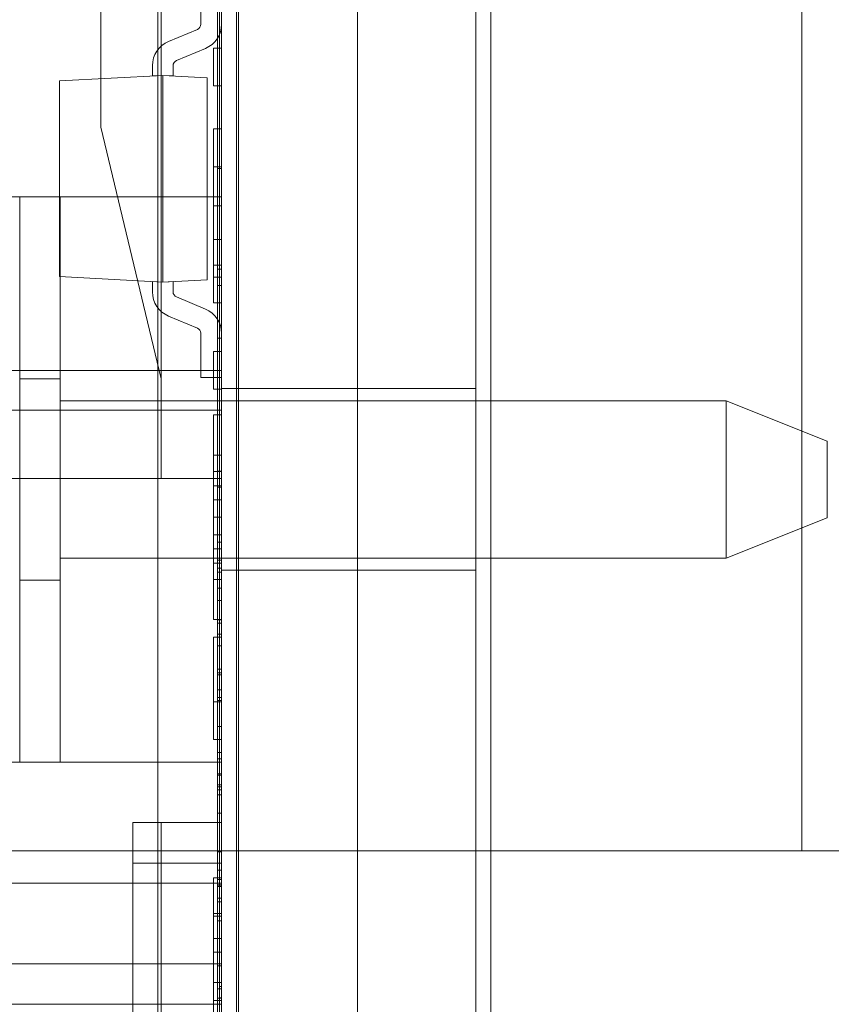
# Model space of a CAD drawing. Header units: inches. Extents: x 1 to 109, y 1 to 85.
# Tile 165 of 256: x 87.271 to 87.439, y 16.057 to 16.26. Entities that reach past the tile are written whole.
import ezdxf

# ---------------------------------------------------------------- set-up
doc = ezdxf.new("R2010")
doc.units = ezdxf.units.IN
doc.header["$MEASUREMENT"] = 0

msp = doc.modelspace()

# ---------------------------------------------------------------- linework, layer by layer
at = {"color": 7, "linetype": 'Continuous', "lineweight": 15, "ltscale": 5}
for p, q in [((87.31622581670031, 21.51910503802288), (87.31622581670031, 15.47743837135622)), ((87.36830915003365, 21.51910503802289), (87.36830915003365, 15.47743837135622)), ((87.31272122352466, 17.83160503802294), (87.31272122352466, 14.83160503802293)), ((87.36522122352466, 14.83160503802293), (87.36522122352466, 17.83160503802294)), ((87.31272122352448, 16.06493837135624), (87.31272122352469, 17.06493837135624)), ((87.31188789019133, 16.64583092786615), (87.31188789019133, 16.20833092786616)), ((87.31272122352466, 16.64583092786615), (87.31272122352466, 16.20833092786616)), ((87.31188789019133, 16.2050073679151), (87.31188789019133, 16.6425073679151)), ((87.31272122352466, 16.2050073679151), (87.31272122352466, 16.6425073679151)), ((87.312304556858, 16.60404846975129), (87.312304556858, 16.05796753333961)), ((87.31272122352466, 16.60404846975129), (87.31272122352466, 16.05796753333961)), ((87.312304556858, 16.60082827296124), (87.312304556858, 16.0603063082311)), ((87.31272122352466, 16.60082827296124), (87.31272122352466, 16.0603063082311)), ((87.31622581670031, 15.47743837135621), (87.31622581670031, 16.53743837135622)), ((87.31272122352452, 16.41055531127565), (87.3127212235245, 16.18745819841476)), ((87.312304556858, 15.45821513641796), (87.312304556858, 16.39571513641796)), ((87.31272122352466, 15.45821513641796), (87.31272122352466, 16.39571513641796)), ((87.312304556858, 15.45499493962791), (87.312304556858, 16.39249493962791)), ((87.31272122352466, 15.45499493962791), (87.31272122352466, 16.39249493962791)), ((87.28781472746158, 16.23767942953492), (87.28781472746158, 16.3892802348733)), ((87.30026797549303, 16.16512177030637), (87.30026797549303, 16.3892802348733)), ((87.31272122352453, 16.3892802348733), (87.31272122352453, 16.16512177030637)), ((87.34080915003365, 16.33143837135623), (87.34080915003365, 15.91477170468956)), ((87.29955915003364, 15.92660503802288), (87.29955915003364, 16.31993837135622)), ((87.31622581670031, 16.31993837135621), (87.31622581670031, 15.92660503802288)), ((87.31580915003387, 16.30827170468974), (87.31580915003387, 15.94160503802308)), ((87.28781472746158, 16.28799381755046), (87.28781472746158, 16.23767942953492)), ((87.30026797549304, 16.27975487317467), (87.30026797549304, 16.1856878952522)), ((87.31272122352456, 16.27327170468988), (87.31272122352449, 16.22327170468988)), ((87.43247581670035, 16.2699383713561), (87.43247581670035, 16.08827170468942)), ((87.308456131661, 16.25890442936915), (87.308456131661, 16.26723215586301)), ((87.31272122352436, 16.25890442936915), (87.31272122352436, 16.26723215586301)), ((87.30775075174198, 16.25784499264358), (87.30177493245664, 16.25534670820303)), ((87.30939586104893, 16.25390994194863), (87.3034200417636, 16.25141165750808)), ((87.311054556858, 16.25398083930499), (87.31272122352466, 16.25398083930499)), ((87.311054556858, 16.25398083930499), (87.311054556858, 16.24619059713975)), ((87.31272122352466, 16.25398083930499), (87.31272122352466, 16.24619059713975)), ((87.29844956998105, 16.25035222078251), (87.29844956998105, 16.24822086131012)), ((87.30271466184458, 16.25035222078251), (87.30271466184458, 16.24822086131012)), ((87.27925665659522, 16.24721500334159), (87.30058211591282, 16.24833262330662)), ((87.27925665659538, 16.24721500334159), (87.27925665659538, 16.20679932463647)), ((87.30058211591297, 16.24833262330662), (87.29844956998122, 16.24822086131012)), ((87.30271466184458, 16.24822086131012), (87.30058211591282, 16.24833262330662)), ((87.30976846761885, 16.247851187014), (87.30058211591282, 16.24833262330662)), ((87.30058211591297, 16.24833262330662), (87.30058211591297, 16.20568170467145)), ((87.30976846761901, 16.24785118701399), (87.30976846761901, 16.20616314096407)), ((87.311054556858, 16.24619059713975), (87.31272122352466, 16.24619059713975)), ((87.28781472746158, 16.23767942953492), (87.30026797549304, 16.1856878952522)), ((87.311054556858, 16.23728746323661), (87.311054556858, 16.22949722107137)), ((87.311054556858, 16.23728746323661), (87.31272122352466, 16.23728746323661)), ((87.31272122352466, 16.23728746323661), (87.31272122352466, 16.22949722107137)), ((87.311054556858, 16.22949722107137), (87.31272122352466, 16.22949722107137)), ((87.311054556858, 16.22949722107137), (87.311054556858, 16.21447318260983)), ((87.31188789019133, 16.1257717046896), (87.31188789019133, 16.22910503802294)), ((87.31188789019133, 16.22910503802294), (87.31272122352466, 16.22910503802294)), ((87.31272122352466, 16.22949722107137), (87.31272122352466, 16.21447318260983)), ((87.31272122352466, 16.1257717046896), (87.31272122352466, 16.22910503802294)), ((87.31272122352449, 16.22327170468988), (87.18772122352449, 16.22327170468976)), ((87.1877212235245, 16.22327170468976), (87.27105455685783, 16.22327170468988)), ((87.27105455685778, 16.1066050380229), (87.2710545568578, 16.22327170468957)), ((87.27938789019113, 16.22327170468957), (87.2710545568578, 16.22327170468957)), ((87.27938789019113, 16.22327170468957), (87.2793878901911, 16.1066050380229)), ((87.27938789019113, 16.22327170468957), (87.31272122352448, 16.22327170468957)), ((87.31272122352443, 16.1066050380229), (87.31272122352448, 16.22327170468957)), ((87.311054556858, 16.22141762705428), (87.31272122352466, 16.22141762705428)), ((87.311054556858, 16.22141762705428), (87.311054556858, 16.20138557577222)), ((87.311054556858, 16.20917581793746), (87.311054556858, 16.22141762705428)), ((87.31272122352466, 16.22141762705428), (87.31272122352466, 16.20138557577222)), ((87.31272122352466, 16.20917581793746), (87.31272122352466, 16.22141762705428)), ((87.311054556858, 16.21447318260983), (87.31272122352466, 16.21447318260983)), ((87.311054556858, 16.21447318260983), (87.311054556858, 16.20668294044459)), ((87.31272122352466, 16.21447318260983), (87.31272122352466, 16.20668294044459)), ((87.311054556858, 16.20917581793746), (87.31272122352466, 16.20917581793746)), ((87.311054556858, 16.20138557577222), (87.311054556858, 16.20917581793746)), ((87.31188789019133, 16.20833092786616), (87.31272122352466, 16.20833092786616)), ((87.31188789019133, 16.20833092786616), (87.31188789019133, 16.14583092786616)), ((87.31272122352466, 16.20138557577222), (87.31272122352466, 16.20917581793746)), ((87.31272122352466, 16.20833092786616), (87.31272122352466, 16.14583092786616)), ((87.27925665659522, 16.20679932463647), (87.30058211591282, 16.20568170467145)), ((87.30976846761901, 16.20616314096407), (87.30058211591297, 16.20568170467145)), ((87.311054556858, 16.20668294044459), (87.31272122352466, 16.20668294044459)), ((87.30058211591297, 16.20568170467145), (87.29844956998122, 16.20579346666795)), ((87.29844956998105, 16.20366210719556), (87.29844956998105, 16.20579346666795)), ((87.30058211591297, 16.20568170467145), (87.30271466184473, 16.20579346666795)), ((87.30271466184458, 16.20366210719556), (87.30271466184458, 16.20579346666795)), ((87.31188789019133, 16.2050073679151), (87.31272122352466, 16.2050073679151)), ((87.31188789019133, 16.1425073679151), (87.31188789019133, 16.2050073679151)), ((87.31272122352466, 16.1425073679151), (87.31272122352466, 16.2050073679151)), ((87.30939586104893, 16.20010438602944), (87.3034200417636, 16.20260267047)), ((87.311054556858, 16.20138557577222), (87.31272122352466, 16.20138557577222)), ((87.30775075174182, 16.19616933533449), (87.30177493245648, 16.19866761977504)), ((87.30845613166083, 16.19510989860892), (87.30845613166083, 16.18599666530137)), ((87.31188789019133, 16.19410503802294), (87.31272122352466, 16.19410503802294)), ((87.31188789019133, 16.19410503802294), (87.31188789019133, 16.16666426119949)), ((87.31188789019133, 16.16334070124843), (87.31188789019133, 16.19410503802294)), ((87.31272122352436, 16.19510989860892), (87.31272122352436, 16.18599666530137)), ((87.31272122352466, 16.19410503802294), (87.31272122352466, 16.16666426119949)), ((87.31272122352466, 16.16334070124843), (87.31272122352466, 16.19410503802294)), ((87.311054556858, 16.1913695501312), (87.31272122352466, 16.1913695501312)), ((87.311054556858, 16.1913695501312), (87.311054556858, 16.18357930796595)), ((87.31272122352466, 16.1913695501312), (87.31272122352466, 16.18357930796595)), ((87.3127212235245, 16.18745819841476), (87.01908605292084, 16.18745819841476)), ((87.27938789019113, 16.18569656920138), (87.2710545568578, 16.18569656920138)), ((87.2710545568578, 16.14418017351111), (87.2710545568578, 16.18569656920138)), ((87.27938789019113, 16.18118837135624), (87.27938789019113, 16.18567576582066)), ((87.30026797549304, 16.1856878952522), (87.30026797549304, 16.16512177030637)), ((87.30845613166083, 16.18599666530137), (87.31272122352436, 16.18599666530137)), ((87.31272122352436, 16.18745819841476), (87.31272122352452, 16.17925609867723)), ((87.3127212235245, 16.17925609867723), (87.3127212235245, 16.18745819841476)), ((87.311054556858, 16.18357930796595), (87.31272122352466, 16.18357930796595)), ((87.36522122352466, 16.18368837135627), (87.31272122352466, 16.18368837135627)), ((87.31272122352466, 16.18368837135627), (87.31272122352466, 16.14627327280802)), ((87.36522122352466, 16.18368837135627), (87.36522122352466, 16.14627327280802)), ((87.27938789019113, 16.18118837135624), (87.27938789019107, 16.14868837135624)), ((87.27938789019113, 16.18118837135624), (87.27938789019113, 16.14868837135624)), ((87.27938789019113, 16.14868837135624), (87.27938789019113, 16.18118837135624)), ((87.27938789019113, 16.18118837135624), (87.41688789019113, 16.18118837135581)), ((87.41688789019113, 16.18118837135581), (87.43772122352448, 16.17285503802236)), ((87.41688789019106, 16.14868837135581), (87.41688789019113, 16.18118837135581)), ((87.31272122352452, 16.17925609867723), (87.01908605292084, 16.17925609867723)), ((87.311054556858, 16.17829307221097), (87.311054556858, 16.16997246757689)), ((87.311054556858, 16.16076502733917), (87.311054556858, 16.17829307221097)), ((87.311054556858, 16.17829307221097), (87.31272122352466, 16.17829307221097)), ((87.31272122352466, 16.16076502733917), (87.31272122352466, 16.17829307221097)), ((87.31272122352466, 16.17829307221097), (87.31272122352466, 16.16997246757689)), ((87.43772122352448, 16.17285503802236), (87.43772122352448, 16.15702170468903)), ((87.311054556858, 16.16997246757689), (87.311054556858, 16.16659901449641)), ((87.311054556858, 16.16997246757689), (87.31272122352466, 16.16997246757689)), ((87.31272122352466, 16.16997246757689), (87.31272122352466, 16.16659901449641)), ((87.311054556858, 16.16659901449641), (87.311054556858, 16.14768854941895)), ((87.311054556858, 16.16659901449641), (87.31272122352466, 16.16659901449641)), ((87.31188789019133, 16.16666426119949), (87.31272122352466, 16.16666426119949)), ((87.31188789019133, 16.16666426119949), (87.31188789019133, 16.0857717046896)), ((87.31272122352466, 16.16666426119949), (87.31272122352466, 16.0857717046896)), ((87.31272122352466, 16.16659901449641), (87.31272122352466, 16.14768854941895)), ((87.31272122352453, 16.16512177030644), (87.00969218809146, 16.16512177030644)), ((87.30026797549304, 16.16512177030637), (87.20479307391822, 16.16512177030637)), ((87.30026797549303, 16.16512177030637), (87.31272122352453, 16.16512177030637)), ((87.311054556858, 16.15064466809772), (87.311054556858, 16.16365159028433)), ((87.311054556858, 16.16365159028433), (87.311054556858, 16.15714812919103)), ((87.311054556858, 16.16365159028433), (87.31272122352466, 16.16365159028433)), ((87.31188789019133, 16.0777479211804), (87.31188789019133, 16.16334070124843)), ((87.31188789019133, 16.16334070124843), (87.31272122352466, 16.16334070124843)), ((87.31272122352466, 16.15064466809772), (87.31272122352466, 16.16365159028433)), ((87.31272122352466, 16.16365159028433), (87.31272122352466, 16.15714812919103)), ((87.31272122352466, 16.0777479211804), (87.31272122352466, 16.16334070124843)), ((87.311054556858, 16.15353992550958), (87.311054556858, 16.16076502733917)), ((87.311054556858, 16.16076502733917), (87.31272122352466, 16.16076502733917)), ((87.31272122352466, 16.15353992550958), (87.31272122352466, 16.16076502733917)), ((87.311054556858, 16.15714812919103), (87.311054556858, 16.15064466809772)), ((87.311054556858, 16.15714812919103), (87.31272122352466, 16.15714812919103)), ((87.31272122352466, 16.15714812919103), (87.31272122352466, 16.15064466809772)), ((87.43772122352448, 16.15702170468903), (87.41688789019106, 16.14868837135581)), ((87.311054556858, 16.13600318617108), (87.311054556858, 16.15353992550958)), ((87.311054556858, 16.15353992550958), (87.31272122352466, 16.15353992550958)), ((87.31272122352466, 16.13600318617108), (87.31272122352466, 16.15353992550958)), ((87.31188789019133, 16.15199205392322), (87.31272122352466, 16.15199205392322)), ((87.31188789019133, 16.15199205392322), (87.31188789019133, 16.13529867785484)), ((87.31188789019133, 16.14663974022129), (87.31188789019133, 16.15199205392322)), ((87.31272122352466, 16.15199205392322), (87.31272122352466, 16.13529867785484)), ((87.31272122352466, 16.14663974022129), (87.31272122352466, 16.15199205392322)), ((87.311054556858, 16.15064466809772), (87.31272122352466, 16.15064466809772)), ((87.27938789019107, 16.14868837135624), (87.27938789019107, 16.14420097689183)), ((87.41688789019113, 16.14868837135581), (87.27938789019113, 16.14868837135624)), ((87.311054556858, 16.14768854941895), (87.311054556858, 16.14431509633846)), ((87.311054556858, 16.14768854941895), (87.31272122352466, 16.14768854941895)), ((87.31188789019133, 16.12499759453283), (87.31188789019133, 16.1482717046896)), ((87.31188789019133, 16.1482717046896), (87.31272122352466, 16.1482717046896)), ((87.31188789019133, 16.1482717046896), (87.31188789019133, 16.05208092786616)), ((87.31272122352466, 16.1482717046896), (87.31272122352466, 16.05208092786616)), ((87.31272122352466, 16.12499759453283), (87.31272122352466, 16.1482717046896)), ((87.31272122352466, 16.14768854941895), (87.31272122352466, 16.14431509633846)), ((87.31188789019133, 16.14663974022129), (87.31272122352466, 16.14663974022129)), ((87.31188789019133, 16.13297203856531), (87.31188789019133, 16.14663974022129)), ((87.31188789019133, 16.14583092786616), (87.31272122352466, 16.14583092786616)), ((87.31188789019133, 16.14583092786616), (87.31188789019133, 16.09410503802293)), ((87.31272122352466, 16.13297203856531), (87.31272122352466, 16.14663974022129)), ((87.31272122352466, 16.14618837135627), (87.36522122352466, 16.14618837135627)), ((87.31272122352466, 16.14583092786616), (87.31272122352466, 16.09410503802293)), ((87.2710545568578, 16.14418017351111), (87.27938789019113, 16.14418017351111)), ((87.311054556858, 16.14431509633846), (87.311054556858, 16.13600318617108)), ((87.311054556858, 16.14431509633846), (87.31272122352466, 16.14431509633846)), ((87.31272122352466, 16.14431509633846), (87.31272122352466, 16.13600318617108)), ((87.31188789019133, 16.1425073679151), (87.31272122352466, 16.1425073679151)), ((87.31188789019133, 16.09410503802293), (87.31188789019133, 16.1425073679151)), ((87.31272122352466, 16.09410503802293), (87.31272122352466, 16.1425073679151)), ((87.31188789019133, 16.13993837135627), (87.31272122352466, 16.13993837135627)), ((87.31188789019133, 16.04862914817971), (87.31188789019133, 16.13993837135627)), ((87.31188789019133, 16.13993837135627), (87.31188789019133, 16.09410503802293)), ((87.31188789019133, 16.13993837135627), (87.31188789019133, 16.12154581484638)), ((87.31272122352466, 16.13993837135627), (87.31272122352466, 16.12154581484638)), ((87.31272122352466, 16.09410503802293), (87.31272122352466, 16.13993837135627)), ((87.31272122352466, 16.04862914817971), (87.31272122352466, 16.13993837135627)), ((87.311054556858, 16.13600318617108), (87.31272122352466, 16.13600318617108)), ((87.31188789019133, 16.13596641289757), (87.31188789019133, 16.12461491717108)), ((87.31188789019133, 16.13596641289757), (87.31272122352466, 16.13596641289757)), ((87.31188789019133, 16.10858927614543), (87.31188789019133, 16.13596641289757)), ((87.31188789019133, 16.13529867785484), (87.31188789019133, 16.1306245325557)), ((87.31188789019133, 16.13529867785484), (87.31272122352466, 16.13529867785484)), ((87.31272122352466, 16.13596641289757), (87.31272122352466, 16.12461491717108)), ((87.31272122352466, 16.10858927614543), (87.31272122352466, 16.13596641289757)), ((87.31272122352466, 16.13529867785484), (87.31272122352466, 16.1306245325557)), ((87.31188789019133, 16.13297203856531), (87.31272122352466, 16.13297203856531)), ((87.31188789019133, 16.11928347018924), (87.31188789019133, 16.13297203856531)), ((87.31272122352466, 16.11928347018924), (87.31272122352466, 16.13297203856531)), ((87.311054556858, 16.13238628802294), (87.31272122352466, 16.13238628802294)), ((87.311054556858, 16.13238628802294), (87.311054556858, 16.11903158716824)), ((87.311054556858, 16.11124134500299), (87.311054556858, 16.13238628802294)), ((87.31188789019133, 16.1306245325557), (87.31272122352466, 16.1306245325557)), ((87.31188789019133, 16.1306245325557), (87.31188789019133, 16.11393115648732)), ((87.31272122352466, 16.13238628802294), (87.31272122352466, 16.11903158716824)), ((87.31272122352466, 16.11124134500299), (87.31272122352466, 16.13238628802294)), ((87.31272122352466, 16.1306245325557), (87.31272122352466, 16.11393115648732)), ((87.31272122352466, 16.1257717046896), (87.31188789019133, 16.1257717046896)), ((87.31188789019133, 16.10416426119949), (87.31188789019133, 16.1257717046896)), ((87.31188789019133, 16.1257717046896), (87.31188789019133, 16.10084070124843)), ((87.31188789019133, 16.12499759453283), (87.31272122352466, 16.12499759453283)), ((87.31188789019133, 16.09410503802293), (87.31188789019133, 16.12499759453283)), ((87.31188789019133, 16.12461491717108), (87.31188789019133, 16.11994077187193)), ((87.31188789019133, 16.12461491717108), (87.31272122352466, 16.12461491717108)), ((87.31272122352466, 16.10416426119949), (87.31272122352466, 16.1257717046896)), ((87.31272122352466, 16.1257717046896), (87.31272122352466, 16.10084070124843)), ((87.31272122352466, 16.09410503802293), (87.31272122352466, 16.12499759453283)), ((87.31272122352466, 16.12461491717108), (87.31272122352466, 16.11994077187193)), ((87.31188789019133, 16.12154581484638), (87.31272122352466, 16.12154581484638)), ((87.31188789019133, 16.12154581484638), (87.31188789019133, 16.09410503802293)), ((87.31272122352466, 16.12154581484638), (87.31272122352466, 16.09410503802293)), ((87.311054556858, 16.11903158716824), (87.31272122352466, 16.11903158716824)), ((87.311054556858, 16.11903158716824), (87.311054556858, 16.11124134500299)), ((87.31188789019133, 16.11994077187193), (87.31272122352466, 16.11994077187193)), ((87.31188789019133, 16.11994077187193), (87.31188789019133, 16.10858927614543)), ((87.31188789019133, 16.11928347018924), (87.31272122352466, 16.11928347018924)), ((87.31188789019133, 16.11393115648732), (87.31188789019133, 16.11928347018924)), ((87.31272122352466, 16.11994077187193), (87.31272122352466, 16.10858927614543)), ((87.31272122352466, 16.11393115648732), (87.31272122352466, 16.11928347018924)), ((87.31272122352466, 16.11903158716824), (87.31272122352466, 16.11124134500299)), ((87.31188789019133, 16.11393115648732), (87.31272122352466, 16.11393115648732)), ((87.311054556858, 16.11124134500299), (87.31272122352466, 16.11124134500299)), ((87.31188789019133, 16.10858927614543), (87.31272122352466, 16.10858927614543)), ((87.3127212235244, 16.10660503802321), (87.18772122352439, 16.10660503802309)), ((87.27105455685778, 16.1066050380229), (87.2793878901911, 16.1066050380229)), ((87.2793878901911, 16.1066050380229), (87.31272122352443, 16.1066050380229)), ((87.31188789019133, 16.10725380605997), (87.31188789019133, 16.10147372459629)), ((87.31188789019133, 16.08811902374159), (87.31188789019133, 16.10725380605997)), ((87.31188789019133, 16.10725380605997), (87.31272122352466, 16.10725380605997)), ((87.31188789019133, 16.10658607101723), (87.31272122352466, 16.10658607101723)), ((87.31272122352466, 16.08811902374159), (87.31272122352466, 16.10725380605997)), ((87.31272122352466, 16.10725380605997), (87.31272122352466, 16.10147372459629)), ((87.3127212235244, 16.10660503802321), (87.3127212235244, 16.08160503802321)), ((87.31188789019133, 16.10416426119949), (87.31272122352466, 16.10416426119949)), ((87.31188789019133, 16.0857717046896), (87.31188789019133, 16.10416426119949)), ((87.31188789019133, 16.10391513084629), (87.31272122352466, 16.10391513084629)), ((87.31188789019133, 16.09982525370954), (87.31188789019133, 16.10391513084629)), ((87.31272122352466, 16.0857717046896), (87.31272122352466, 16.10416426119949)), ((87.31272122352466, 16.09982525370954), (87.31272122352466, 16.10391513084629)), ((87.31188789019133, 16.10191192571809), (87.31272122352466, 16.10191192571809)), ((87.31188789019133, 16.10147372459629), (87.31188789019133, 16.08233894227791)), ((87.31188789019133, 16.10147372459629), (87.31272122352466, 16.10147372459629)), ((87.31188789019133, 16.10084070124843), (87.31272122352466, 16.10084070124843)), ((87.31188789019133, 16.10084070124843), (87.31188789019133, 16.0777479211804)), ((87.31272122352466, 16.10147372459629), (87.31272122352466, 16.08233894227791)), ((87.31272122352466, 16.10084070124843), (87.31272122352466, 16.0777479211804)), ((87.31188789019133, 16.09982525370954), (87.31272122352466, 16.09982525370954)), ((87.31188789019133, 16.09609011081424), (87.31272122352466, 16.09609011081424)), ((87.29438789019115, 16.09410503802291), (87.31272122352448, 16.09410503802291)), ((87.29438789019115, 16.09410503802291), (87.29438789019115, 16.08577170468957)), ((87.30022122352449, 16.09410503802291), (87.31272122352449, 16.09410503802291)), ((87.30022122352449, 16.09410503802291), (87.30022122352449, 16.08577170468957)), ((87.31188789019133, 16.09410503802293), (87.31272122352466, 16.09410503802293)), ((87.31272122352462, 16.09410503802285), (87.31272122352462, 16.08577170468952)), ((86.99080915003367, 16.08827170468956), (87.46997581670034, 16.08827170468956)), ((87.1222375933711, 16.08827170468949), (87.43247581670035, 16.08827170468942)), ((87.31188789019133, 16.08830682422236), (87.31188789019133, 16.07854119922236)), ((87.31188789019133, 16.08830682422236), (87.31272122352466, 16.08830682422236)), ((87.31188789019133, 16.08811902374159), (87.31272122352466, 16.08811902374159)), ((87.31188789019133, 16.07854119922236), (87.31188789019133, 16.08807729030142)), ((87.31188789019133, 16.08807729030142), (87.31272122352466, 16.08807729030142)), ((87.31272122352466, 16.08830682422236), (87.31272122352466, 16.07854119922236)), ((87.31272122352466, 16.07854119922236), (87.31272122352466, 16.08807729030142)), ((87.29438789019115, 16.08577170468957), (87.31272122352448, 16.08577170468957)), ((87.29438789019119, 16.08577170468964), (87.29438789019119, 16.03577170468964)), ((87.30022122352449, 16.08577170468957), (87.31272122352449, 16.08577170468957)), ((87.30022122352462, 16.08577170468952), (87.30022122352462, 16.03577170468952)), ((87.31188789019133, 16.0857717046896), (87.31272122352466, 16.0857717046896)), ((87.31188789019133, 16.07386705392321), (87.31188789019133, 16.08428998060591)), ((87.31188789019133, 16.08428998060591), (87.31272122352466, 16.08428998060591)), ((87.31272122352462, 16.08577170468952), (87.31272122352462, 16.03577170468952)), ((87.31272122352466, 16.07386705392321), (87.31272122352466, 16.08428998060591)), ((87.311054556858, 16.08268331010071), (87.31272122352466, 16.08268331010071)), ((87.311054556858, 16.08268331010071), (87.311054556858, 16.07479742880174)), ((87.311054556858, 16.07534518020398), (87.311054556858, 16.08268331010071)), ((87.31188789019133, 16.08233894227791), (87.31188789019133, 16.07854119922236)), ((87.31188789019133, 16.08233894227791), (87.31272122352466, 16.08233894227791)), ((87.31272122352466, 16.08268331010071), (87.31272122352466, 16.07479742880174)), ((87.31272122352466, 16.07534518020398), (87.31272122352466, 16.08268331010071)), ((87.31272122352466, 16.08233894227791), (87.31272122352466, 16.07854119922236)), ((87.31272122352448, 16.0816050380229), (87.07817267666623, 16.0816050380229)), ((87.18772122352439, 16.08160503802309), (87.3127212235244, 16.08160503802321)), ((87.31188789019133, 16.08125387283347), (87.31272122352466, 16.08125387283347)), ((87.31188789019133, 16.08122257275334), (87.31272122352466, 16.08122257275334)), ((87.31188789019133, 16.08119127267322), (87.31272122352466, 16.08119127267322)), ((87.31188789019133, 16.08089913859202), (87.31272122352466, 16.08089913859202)), ((87.31272122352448, 16.0816050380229), (87.31272122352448, 16.06493837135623)), ((87.31272122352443, 16.08160503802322), (87.31272122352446, 16.05660503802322)), ((87.31188789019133, 16.07854119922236), (87.31188789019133, 16.07386705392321)), ((87.31188789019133, 16.07854119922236), (87.31272122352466, 16.07854119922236)), ((87.31272122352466, 16.07854119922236), (87.31272122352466, 16.07386705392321)), ((87.31188789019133, 16.0777479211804), (87.31272122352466, 16.0777479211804)), ((87.311054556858, 16.07534518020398), (87.31272122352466, 16.07534518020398)), ((87.311054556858, 16.06733757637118), (87.311054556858, 16.07534518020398)), ((87.311054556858, 16.07479742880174), (87.31272122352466, 16.07479742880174)), ((87.311054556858, 16.07479742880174), (87.311054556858, 16.07016327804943)), ((87.31188789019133, 16.07386705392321), (87.31272122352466, 16.07386705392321)), ((87.31272122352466, 16.06733757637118), (87.31272122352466, 16.07534518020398)), ((87.31272122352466, 16.07479742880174), (87.31272122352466, 16.07016327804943)), ((87.311054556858, 16.07016327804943), (87.311054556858, 16.06113842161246)), ((87.311054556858, 16.07016327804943), (87.31272122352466, 16.07016327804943)), ((87.31272122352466, 16.07016327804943), (87.31272122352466, 16.06113842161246)), ((87.311054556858, 16.06733757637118), (87.31272122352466, 16.06733757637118)), ((87.311054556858, 16.05736502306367), (87.311054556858, 16.06733757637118)), ((87.31272122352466, 16.05736502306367), (87.31272122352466, 16.06733757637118)), ((87.07817267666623, 16.06493837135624), (87.31272122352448, 16.06493837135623)), ((87.09630743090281, 16.06493837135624), (87.31272122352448, 16.06493837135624)), ((87.31188789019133, 16.06451876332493), (87.31272122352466, 16.06451876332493)), ((87.31188789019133, 16.06451876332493), (87.31188789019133, 16.03513842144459)), ((87.31188789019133, 16.03981256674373), (87.31188789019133, 16.06451876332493)), ((87.31272122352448, 15.56493837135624), (87.31272122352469, 16.06493837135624)), ((87.31272122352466, 16.06451876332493), (87.31272122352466, 16.03513842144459)), ((87.31272122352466, 16.03981256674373), (87.31272122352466, 16.06451876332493)), ((87.311054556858, 16.06113842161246), (87.311054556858, 16.05353945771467)), ((87.311054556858, 16.06113842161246), (87.31272122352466, 16.06113842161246)), ((87.31188789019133, 16.05977158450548), (87.31272122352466, 16.05977158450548)), ((87.312304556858, 16.0603063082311), (87.31272122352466, 16.0603063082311)), ((87.31272122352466, 16.06113842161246), (87.31272122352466, 16.05353945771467)), ((87.31188789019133, 16.05784141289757), (87.31272122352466, 16.05784141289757)), ((87.312304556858, 16.05796753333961), (87.31272122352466, 16.05796753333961)), ((87.18772122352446, 16.0566050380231), (87.27105455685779, 16.05660503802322)), ((87.31272122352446, 16.05660503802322), (87.18772122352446, 16.0566050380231)), ((87.311054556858, 16.05736502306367), (87.31272122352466, 16.05736502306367)), ((87.311054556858, 16.04746202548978), (87.311054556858, 16.05736502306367)), ((87.31272122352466, 16.04746202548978), (87.31272122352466, 16.05736502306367))]:
    msp.add_line(p, q, dxfattribs=at)
at = {"color": 7, "linetype": 'Continuous', "lineweight": 15, "ltscale": 25}
for centre, radius, start, end in [((87.15355915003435, 16.66477170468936), 0.9895833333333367, 183.1377582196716, 356.86224178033), ((87.15355915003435, 16.66477170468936), 0.9895833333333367, 183.1377582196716, 356.86224178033), ((87.15355915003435, 16.66477170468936), 0.9837500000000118, 183.1563829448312, 356.8436170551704), ((87.15355915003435, 16.66477170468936), 0.9837500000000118, 183.1563829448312, 356.8436170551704), ((87.30730783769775, 16.25890442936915), 0.001148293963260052, 292.688126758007, 0), ((87.30730783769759, 16.25890442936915), 0.001148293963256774, 292.6881267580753, 0), ((87.30730783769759, 16.25890442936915), 0.005413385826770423, 292.6881267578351, 0), ((87.30730783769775, 16.25890442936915), 0.005413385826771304, 292.6881267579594, 0), ((87.30386295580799, 16.25035222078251), 0.005413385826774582, 112.6881267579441, 180), ((87.30386295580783, 16.25035222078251), 0.005413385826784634, 112.6881267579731, 180), ((87.30386295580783, 16.25035222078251), 0.001148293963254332, 112.6881267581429, 180), ((87.30386295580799, 16.25035222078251), 0.001148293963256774, 112.6881267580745, 180), ((87.30386295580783, 16.20366210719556), 0.005413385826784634, 180, 247.3118732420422), ((87.30386295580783, 16.20366210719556), 0.005413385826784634, 180, 247.3118732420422), ((87.30386295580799, 16.20366210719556), 0.005413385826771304, 180, 247.3118732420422), ((87.30386295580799, 16.20366210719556), 0.005413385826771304, 180, 247.3118732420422), ((87.30386295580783, 16.20366210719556), 0.001148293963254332, 180, 247.3118732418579), ((87.30386295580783, 16.20366210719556), 0.001148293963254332, 180, 247.3118732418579), ((87.30386295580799, 16.20366210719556), 0.001148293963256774, 180, 247.3118732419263), ((87.30386295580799, 16.20366210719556), 0.001148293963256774, 180, 247.3118732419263), ((87.30730783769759, 16.19510989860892), 0.005413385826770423, 0, 67.31187324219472), ((87.30730783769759, 16.19510989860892), 0.005413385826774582, 0, 67.31187324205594), ((87.30730783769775, 16.19510989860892), 0.005413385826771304, 0, 67.31187324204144), ((87.30730783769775, 16.19510989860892), 0.005413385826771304, 0, 67.31187324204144), ((87.30730783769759, 16.19510989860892), 0.001148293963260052, 0, 67.31187324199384), ((87.30730783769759, 16.19510989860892), 0.001148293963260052, 0, 67.31187324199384), ((87.30730783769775, 16.19510989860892), 0.001148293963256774, 0, 67.31187324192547), ((87.30730783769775, 16.19510989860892), 0.001148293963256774, 0, 67.31187324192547)]:
    msp.add_arc(centre, radius, start, end, dxfattribs=at)
at = {"color": 7, "linetype": 'Continuous', "lineweight": 15, "ltscale": 5}
for points, knots in [([(87.31188789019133, 16.10658607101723), (87.31188789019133, 16.10657911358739), (87.31188789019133, 16.10656520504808), (87.31188789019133, 16.10653274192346), (87.31188789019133, 16.10647730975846), (87.31188789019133, 16.10638649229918), (87.31188789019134, 16.10626078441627), (87.31188789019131, 16.10610239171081), (87.31188789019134, 16.10591835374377), (87.31188789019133, 16.10571188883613), (87.31188789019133, 16.10548582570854), (87.31188789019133, 16.10523423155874), (87.31188789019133, 16.1049571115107), (87.31188789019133, 16.10465449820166), (87.31188789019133, 16.10432636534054), (87.31188789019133, 16.10397329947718), (87.31188789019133, 16.10359620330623), (87.31188789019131, 16.10319594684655), (87.31188789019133, 16.1027733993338), (87.31188789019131, 16.10232945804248), (87.31188789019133, 16.10183717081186), (87.31188789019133, 16.10129372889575), (87.31188789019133, 16.10069881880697), (87.31188789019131, 16.10008521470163), (87.31188789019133, 16.09948639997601), (87.31188789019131, 16.09890584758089), (87.31188789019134, 16.09834634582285), (87.31188789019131, 16.09777750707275), (87.31188789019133, 16.09720304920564), (87.31188789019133, 16.0966222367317), (87.31188789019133, 16.09592179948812), (87.31188789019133, 16.09510169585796), (87.31188789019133, 16.09416347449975), (87.31188789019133, 16.09319644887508), (87.31188789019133, 16.09220290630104), (87.31188789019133, 16.09118400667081), (87.31188789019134, 16.09016328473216), (87.31188789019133, 16.0891412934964), (87.31188789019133, 16.08845978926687), (87.31188789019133, 16.08811902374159)], [0, 0, 0, 0, 0.02510700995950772, 0.05019121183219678, 0.0752528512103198, 0.1003280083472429, 0.1254287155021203, 0.1505401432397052, 0.1756428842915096, 0.1986450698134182, 0.2216449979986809, 0.2446492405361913, 0.2676559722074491, 0.2906616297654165, 0.3136664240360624, 0.3366721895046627, 0.3596800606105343, 0.3826911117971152, 0.4057026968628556, 0.4287093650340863, 0.4517080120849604, 0.4788119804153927, 0.505929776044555, 0.5330561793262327, 0.5601742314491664, 0.5831707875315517, 0.6061571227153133, 0.6291472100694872, 0.6521417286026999, 0.6751280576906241, 0.6981121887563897, 0.7342429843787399, 0.7703637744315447, 0.8064855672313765, 0.8451901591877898, 0.883892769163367, 0.9225964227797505, 0.9612966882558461, 0.9999999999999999, 0.9999999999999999, 0.9999999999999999, 0.9999999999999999]), ([(87.31188789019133, 16.09609011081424), (87.31188789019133, 16.09629849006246), (87.31188789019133, 16.09671509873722), (87.31188789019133, 16.09733485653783), (87.31188789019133, 16.09794316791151), (87.31188789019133, 16.09854174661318), (87.31188789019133, 16.09912721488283), (87.31188789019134, 16.09969643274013), (87.31188789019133, 16.10024747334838), (87.31188789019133, 16.10078136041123), (87.31188789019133, 16.10130130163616), (87.31188789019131, 16.10180716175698), (87.31188789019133, 16.1022985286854), (87.31188789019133, 16.10277033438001), (87.31188789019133, 16.10321489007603), (87.31188789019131, 16.10363495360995), (87.31188789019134, 16.10404045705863), (87.31188789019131, 16.10442079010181), (87.31188789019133, 16.10476543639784), (87.31188789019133, 16.10508139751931), (87.31188789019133, 16.10536989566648), (87.31188789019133, 16.1056240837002), (87.31188789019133, 16.10584582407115), (87.31188789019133, 16.10604079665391), (87.31188789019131, 16.10620180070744), (87.31188789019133, 16.10632948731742), (87.31188789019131, 16.10642859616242), (87.31188789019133, 16.10650391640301), (87.31188789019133, 16.1065531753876), (87.31188789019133, 16.10657598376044), (87.31188789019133, 16.1065827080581), (87.31188789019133, 16.10658607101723)], [0, 0, 0, 0, 0.03513042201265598, 0.0702355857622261, 0.1053555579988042, 0.1404894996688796, 0.1756099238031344, 0.2101033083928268, 0.2446010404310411, 0.2790973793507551, 0.3135935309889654, 0.3487899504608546, 0.3839958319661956, 0.4191977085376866, 0.4543842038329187, 0.4895908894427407, 0.5248030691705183, 0.559989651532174, 0.5951882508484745, 0.6304029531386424, 0.6656028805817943, 0.7007953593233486, 0.736001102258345, 0.7712059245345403, 0.8064012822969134, 0.8386660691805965, 0.8709392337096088, 0.9032128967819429, 0.9354730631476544, 0.9677287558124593, 1, 1, 1, 1]), ([(87.31272122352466, 16.09609011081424), (87.31272122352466, 16.09629849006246), (87.31272122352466, 16.09671509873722), (87.31272122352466, 16.09733485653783), (87.31272122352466, 16.09794316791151), (87.31272122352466, 16.09854174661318), (87.31272122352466, 16.09912721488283), (87.31272122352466, 16.09969643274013), (87.31272122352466, 16.10024747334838), (87.31272122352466, 16.10078136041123), (87.31272122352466, 16.10130130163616), (87.31272122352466, 16.10180716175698), (87.31272122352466, 16.1022985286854), (87.31272122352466, 16.10277033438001), (87.31272122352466, 16.10321489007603), (87.31272122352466, 16.10363495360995), (87.31272122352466, 16.10404045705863), (87.31272122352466, 16.10442079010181), (87.31272122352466, 16.10476543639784), (87.31272122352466, 16.10508139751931), (87.31272122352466, 16.10536989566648), (87.31272122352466, 16.1056240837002), (87.31272122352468, 16.10584582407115), (87.31272122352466, 16.10604079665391), (87.31272122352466, 16.10620180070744), (87.31272122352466, 16.10632948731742), (87.31272122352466, 16.10642859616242), (87.31272122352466, 16.10650391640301), (87.31272122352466, 16.1065531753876), (87.31272122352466, 16.10657598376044), (87.31272122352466, 16.1065827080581), (87.31272122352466, 16.10658607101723)], [0, 0, 0, 0, 0.03513042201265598, 0.0702355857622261, 0.1053555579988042, 0.1404894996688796, 0.1756099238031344, 0.2101033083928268, 0.2446010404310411, 0.2790973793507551, 0.3135935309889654, 0.3487899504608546, 0.3839958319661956, 0.4191977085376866, 0.4543842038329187, 0.4895908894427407, 0.5248030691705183, 0.559989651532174, 0.5951882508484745, 0.6304029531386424, 0.6656028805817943, 0.7007953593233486, 0.736001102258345, 0.7712059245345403, 0.8064012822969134, 0.8386660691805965, 0.8709392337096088, 0.9032128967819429, 0.9354730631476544, 0.9677287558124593, 1, 1, 1, 1]), ([(87.31272122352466, 16.10658607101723), (87.31272122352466, 16.10657911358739), (87.31272122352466, 16.10656520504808), (87.31272122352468, 16.10653274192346), (87.31272122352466, 16.10647730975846), (87.31272122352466, 16.10638649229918), (87.31272122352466, 16.10626078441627), (87.31272122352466, 16.10610239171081), (87.31272122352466, 16.10591835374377), (87.31272122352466, 16.10571188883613), (87.31272122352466, 16.10548582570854), (87.31272122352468, 16.10523423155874), (87.31272122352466, 16.1049571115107), (87.31272122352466, 16.10465449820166), (87.31272122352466, 16.10432636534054), (87.31272122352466, 16.10397329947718), (87.31272122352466, 16.10359620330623), (87.31272122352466, 16.10319594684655), (87.31272122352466, 16.1027733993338), (87.31272122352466, 16.10232945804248), (87.31272122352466, 16.10183717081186), (87.31272122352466, 16.10129372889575), (87.31272122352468, 16.10069881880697), (87.31272122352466, 16.10008521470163), (87.31272122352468, 16.09948639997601), (87.31272122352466, 16.09890584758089), (87.31272122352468, 16.09834634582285), (87.31272122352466, 16.09777750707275), (87.31272122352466, 16.09720304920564), (87.31272122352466, 16.0966222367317), (87.31272122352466, 16.09592179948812), (87.31272122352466, 16.09510169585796), (87.31272122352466, 16.09416347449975), (87.31272122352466, 16.09319644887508), (87.31272122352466, 16.09220290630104), (87.31272122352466, 16.09118400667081), (87.31272122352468, 16.09016328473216), (87.31272122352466, 16.0891412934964), (87.31272122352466, 16.08845978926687), (87.31272122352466, 16.08811902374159)], [0, 0, 0, 0, 0.02510700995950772, 0.05019121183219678, 0.0752528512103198, 0.1003280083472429, 0.1254287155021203, 0.1505401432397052, 0.1756428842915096, 0.1986450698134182, 0.2216449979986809, 0.2446492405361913, 0.2676559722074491, 0.2906616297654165, 0.3136664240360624, 0.3366721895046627, 0.3596800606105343, 0.3826911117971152, 0.4057026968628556, 0.4287093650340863, 0.4517080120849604, 0.4788119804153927, 0.505929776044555, 0.5330561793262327, 0.5601742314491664, 0.5831707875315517, 0.6061571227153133, 0.6291472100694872, 0.6521417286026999, 0.6751280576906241, 0.6981121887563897, 0.7342429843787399, 0.7703637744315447, 0.8064855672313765, 0.8451901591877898, 0.883892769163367, 0.9225964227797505, 0.9612966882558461, 0.9999999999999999, 0.9999999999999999, 0.9999999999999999, 0.9999999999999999]), ([(87.31188789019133, 16.08119127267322), (87.31188789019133, 16.08363951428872), (87.31188789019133, 16.08853404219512), (87.31188789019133, 16.09495376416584), (87.31188789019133, 16.1002316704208), (87.31188789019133, 16.10268734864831), (87.31188789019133, 16.10391513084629)], [0, 0, 0, 0, 0.2800459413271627, 0.5598682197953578, 0.7799443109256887, 1, 1, 1, 1]), ([(87.31188789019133, 16.10391513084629), (87.31188789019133, 16.10231005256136), (87.31188789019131, 16.09910004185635), (87.31188789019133, 16.0930529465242), (87.31188789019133, 16.08700941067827), (87.31188789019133, 16.08317260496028), (87.31188789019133, 16.08125387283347)], [0, 0, 0, 0, 0.2798230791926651, 0.5596207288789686, 0.779772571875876, 1, 1, 1, 1]), ([(87.31272122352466, 16.10391513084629), (87.31272122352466, 16.10231005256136), (87.31272122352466, 16.09910004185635), (87.31272122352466, 16.0930529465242), (87.31272122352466, 16.08700941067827), (87.31272122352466, 16.08317260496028), (87.31272122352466, 16.08125387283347)], [0, 0, 0, 0, 0.2798230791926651, 0.5596207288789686, 0.779772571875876, 1, 1, 1, 1]), ([(87.31272122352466, 16.08119127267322), (87.31272122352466, 16.08363951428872), (87.31272122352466, 16.08853404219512), (87.31272122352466, 16.09495376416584), (87.31272122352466, 16.1002316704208), (87.31272122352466, 16.10268734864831), (87.31272122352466, 16.10391513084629)], [0, 0, 0, 0, 0.2800459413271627, 0.5598682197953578, 0.7799443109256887, 1, 1, 1, 1]), ([(87.31188789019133, 16.08807729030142), (87.31188789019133, 16.0883671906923), (87.31188789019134, 16.08894693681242), (87.31188789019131, 16.08981647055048), (87.31188789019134, 16.09068502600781), (87.31188789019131, 16.09155330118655), (87.31188789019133, 16.09242009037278), (87.31188789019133, 16.09319019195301), (87.31188789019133, 16.09386351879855), (87.31188789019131, 16.09444028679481), (87.31188789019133, 16.09501337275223), (87.31188789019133, 16.09558115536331), (87.31188789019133, 16.09614028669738), (87.31188789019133, 16.09668728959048), (87.31188789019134, 16.09720106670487), (87.31188789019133, 16.09768327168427), (87.31188789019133, 16.09813417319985), (87.31188789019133, 16.09856805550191), (87.31188789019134, 16.09897942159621), (87.31188789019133, 16.09936478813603), (87.31188789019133, 16.09972506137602), (87.31188789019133, 16.10006054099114), (87.31188789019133, 16.100372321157), (87.31188789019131, 16.10066146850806), (87.31188789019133, 16.10092528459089), (87.31188789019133, 16.10116005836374), (87.31188789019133, 16.10136260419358), (87.31188789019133, 16.10153464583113), (87.31188789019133, 16.10167662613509), (87.31188789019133, 16.10178535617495), (87.31188789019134, 16.10185472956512), (87.31188789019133, 16.10189098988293), (87.31188789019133, 16.10190494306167), (87.31188789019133, 16.10191192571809)], [0, 0, 0, 0, 0.04664972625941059, 0.09329065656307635, 0.1399400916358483, 0.1865874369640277, 0.2332325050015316, 0.279881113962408, 0.3112967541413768, 0.3427127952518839, 0.3741310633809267, 0.4055475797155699, 0.4369657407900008, 0.4683821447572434, 0.4998173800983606, 0.5278449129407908, 0.5558671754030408, 0.5838631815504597, 0.61186065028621, 0.6398805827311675, 0.6674029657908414, 0.6949105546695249, 0.7224178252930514, 0.7499356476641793, 0.7779493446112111, 0.805947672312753, 0.8339473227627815, 0.8619713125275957, 0.890012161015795, 0.9175215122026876, 0.9449849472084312, 0.9724685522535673, 1, 1, 1, 1]), ([(87.31188789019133, 16.10191192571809), (87.31188789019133, 16.10190586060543), (87.31188789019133, 16.10189373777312), (87.31188789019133, 16.10186615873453), (87.31188789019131, 16.10181960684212), (87.31188789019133, 16.10174515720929), (87.31188789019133, 16.10164458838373), (87.31188789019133, 16.10151173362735), (87.31188789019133, 16.1013427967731), (87.31188789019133, 16.10113501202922), (87.31188789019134, 16.10089999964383), (87.31188789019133, 16.10063803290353), (87.31188789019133, 16.10035022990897), (87.31188789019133, 16.10003746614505), (87.31188789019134, 16.0997012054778), (87.31188789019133, 16.09934129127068), (87.31188789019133, 16.09896146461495), (87.31188789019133, 16.09856427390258), (87.31188789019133, 16.09815171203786), (87.31188789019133, 16.09772239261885), (87.31188789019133, 16.09728483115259), (87.31188789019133, 16.09684171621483), (87.31188789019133, 16.09639546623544), (87.31188789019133, 16.09594029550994), (87.31188789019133, 16.09548011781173), (87.31188789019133, 16.09501577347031), (87.31188789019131, 16.09445831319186), (87.31188789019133, 16.09380707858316), (87.31188789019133, 16.0930629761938), (87.31188789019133, 16.09223298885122), (87.31188789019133, 16.09131627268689), (87.31188789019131, 16.09031367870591), (87.31188789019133, 16.08931031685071), (87.31188789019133, 16.0886413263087), (87.31188789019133, 16.08830682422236)], [0, 0, 0, 0, 0.0233571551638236, 0.04668583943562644, 0.06999215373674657, 0.09332389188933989, 0.1166829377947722, 0.1400453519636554, 0.1675597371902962, 0.1950677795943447, 0.2225727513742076, 0.2500786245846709, 0.2780906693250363, 0.3061037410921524, 0.3341097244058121, 0.3621138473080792, 0.3901235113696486, 0.4176360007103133, 0.4451455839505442, 0.472653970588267, 0.5001689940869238, 0.5263182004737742, 0.5524543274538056, 0.5785776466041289, 0.604703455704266, 0.6308263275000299, 0.6569493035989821, 0.698000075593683, 0.7390494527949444, 0.7800985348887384, 0.8350727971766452, 0.8900501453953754, 0.9450239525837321, 1, 1, 1, 1]), ([(87.31272122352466, 16.10191192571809), (87.31272122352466, 16.10190586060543), (87.31272122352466, 16.10189373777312), (87.31272122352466, 16.10186615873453), (87.31272122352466, 16.10181960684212), (87.31272122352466, 16.10174515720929), (87.31272122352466, 16.10164458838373), (87.31272122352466, 16.10151173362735), (87.31272122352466, 16.1013427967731), (87.31272122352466, 16.10113501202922), (87.31272122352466, 16.10089999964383), (87.31272122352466, 16.10063803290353), (87.31272122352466, 16.10035022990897), (87.31272122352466, 16.10003746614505), (87.31272122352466, 16.0997012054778), (87.31272122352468, 16.09934129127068), (87.31272122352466, 16.09896146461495), (87.31272122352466, 16.09856427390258), (87.31272122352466, 16.09815171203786), (87.31272122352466, 16.09772239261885), (87.31272122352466, 16.09728483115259), (87.31272122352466, 16.09684171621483), (87.31272122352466, 16.09639546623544), (87.31272122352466, 16.09594029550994), (87.31272122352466, 16.09548011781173), (87.31272122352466, 16.09501577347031), (87.31272122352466, 16.09445831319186), (87.31272122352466, 16.09380707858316), (87.31272122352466, 16.0930629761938), (87.31272122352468, 16.09223298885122), (87.31272122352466, 16.09131627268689), (87.31272122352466, 16.09031367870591), (87.31272122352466, 16.08931031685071), (87.31272122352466, 16.0886413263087), (87.31272122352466, 16.08830682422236)], [0, 0, 0, 0, 0.0233571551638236, 0.04668583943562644, 0.06999215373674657, 0.09332389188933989, 0.1166829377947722, 0.1400453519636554, 0.1675597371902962, 0.1950677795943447, 0.2225727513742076, 0.2500786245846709, 0.2780906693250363, 0.3061037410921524, 0.3341097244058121, 0.3621138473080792, 0.3901235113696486, 0.4176360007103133, 0.4451455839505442, 0.472653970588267, 0.5001689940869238, 0.5263182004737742, 0.5524543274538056, 0.5785776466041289, 0.604703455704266, 0.6308263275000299, 0.6569493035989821, 0.698000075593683, 0.7390494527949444, 0.7800985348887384, 0.8350727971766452, 0.8900501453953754, 0.9450239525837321, 1, 1, 1, 1]), ([(87.31272122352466, 16.08807729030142), (87.31272122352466, 16.0883671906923), (87.31272122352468, 16.08894693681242), (87.31272122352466, 16.08981647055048), (87.31272122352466, 16.09068502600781), (87.31272122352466, 16.09155330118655), (87.31272122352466, 16.09242009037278), (87.31272122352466, 16.09319019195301), (87.31272122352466, 16.09386351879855), (87.31272122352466, 16.09444028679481), (87.31272122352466, 16.09501337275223), (87.31272122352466, 16.09558115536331), (87.31272122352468, 16.09614028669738), (87.31272122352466, 16.09668728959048), (87.31272122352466, 16.09720106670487), (87.31272122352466, 16.09768327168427), (87.31272122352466, 16.09813417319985), (87.31272122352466, 16.09856805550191), (87.31272122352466, 16.09897942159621), (87.31272122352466, 16.09936478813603), (87.31272122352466, 16.09972506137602), (87.31272122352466, 16.10006054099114), (87.31272122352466, 16.100372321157), (87.31272122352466, 16.10066146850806), (87.31272122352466, 16.10092528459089), (87.31272122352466, 16.10116005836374), (87.31272122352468, 16.10136260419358), (87.31272122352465, 16.10153464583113), (87.31272122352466, 16.10167662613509), (87.31272122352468, 16.10178535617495), (87.31272122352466, 16.10185472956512), (87.31272122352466, 16.10189098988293), (87.31272122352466, 16.10190494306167), (87.31272122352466, 16.10191192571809)], [0, 0, 0, 0, 0.04664972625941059, 0.09329065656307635, 0.1399400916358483, 0.1865874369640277, 0.2332325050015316, 0.279881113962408, 0.3112967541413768, 0.3427127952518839, 0.3741310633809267, 0.4055475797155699, 0.4369657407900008, 0.4683821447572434, 0.4998173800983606, 0.5278449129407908, 0.5558671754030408, 0.5838631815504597, 0.61186065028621, 0.6398805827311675, 0.6674029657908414, 0.6949105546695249, 0.7224178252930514, 0.7499356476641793, 0.7779493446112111, 0.805947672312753, 0.8339473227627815, 0.8619713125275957, 0.890012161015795, 0.9175215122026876, 0.9449849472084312, 0.9724685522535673, 1, 1, 1, 1]), ([(87.31188789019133, 16.08122257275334), (87.31188789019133, 16.08320579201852), (87.31188789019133, 16.0871710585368), (87.31188789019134, 16.09237182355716), (87.31188789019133, 16.09662581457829), (87.31188789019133, 16.0987586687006), (87.31188789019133, 16.09982525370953)], [0, 0, 0, 0, 0.2799267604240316, 0.5596880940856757, 0.779811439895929, 1, 1, 1, 1]), ([(87.31188789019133, 16.09982525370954), (87.31188789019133, 16.09844975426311), (87.31188789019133, 16.09569869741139), (87.31188789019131, 16.09064718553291), (87.31188789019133, 16.08564725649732), (87.31188789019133, 16.08248187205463), (87.31188789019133, 16.08089913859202)], [0, 0, 0, 0, 0.2797846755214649, 0.5595811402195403, 0.7797848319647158, 1, 1, 1, 1]), ([(87.31272122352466, 16.08122257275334), (87.31272122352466, 16.08320579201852), (87.31272122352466, 16.0871710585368), (87.31272122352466, 16.09237182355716), (87.31272122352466, 16.09662581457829), (87.31272122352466, 16.0987586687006), (87.31272122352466, 16.09982525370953)], [0, 0, 0, 0, 0.2799267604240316, 0.5596880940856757, 0.779811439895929, 1, 1, 1, 1]), ([(87.31272122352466, 16.09982525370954), (87.31272122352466, 16.09844975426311), (87.31272122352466, 16.09569869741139), (87.31272122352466, 16.09064718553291), (87.31272122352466, 16.08564725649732), (87.31272122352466, 16.08248187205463), (87.31272122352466, 16.08089913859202)], [0, 0, 0, 0, 0.2797846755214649, 0.5595811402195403, 0.7797848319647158, 1, 1, 1, 1]), ([(87.31188789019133, 16.08428998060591), (87.31188789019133, 16.08484245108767), (87.31188789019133, 16.08594740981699), (87.31188789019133, 16.087604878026), (87.31188789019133, 16.08926160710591), (87.31188789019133, 16.09065489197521), (87.31188789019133, 16.09178470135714), (87.31188789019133, 16.09265030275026), (87.31188789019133, 16.09351548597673), (87.31188789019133, 16.09437943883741), (87.31188789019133, 16.09523961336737), (87.31188789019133, 16.0958066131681), (87.31188789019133, 16.09609011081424)], [0, 0, 0, 0, 0.1399979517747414, 0.2800004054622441, 0.4199934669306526, 0.559999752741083, 0.6333280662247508, 0.706661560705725, 0.7799972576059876, 0.8533333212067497, 0.9266672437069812, 0.9999999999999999, 0.9999999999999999, 0.9999999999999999, 0.9999999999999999]), ([(87.31272122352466, 16.08428998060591), (87.31272122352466, 16.08484245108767), (87.31272122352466, 16.08594740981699), (87.31272122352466, 16.087604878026), (87.31272122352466, 16.08926160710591), (87.31272122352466, 16.09065489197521), (87.31272122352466, 16.09178470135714), (87.31272122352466, 16.09265030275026), (87.31272122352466, 16.09351548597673), (87.31272122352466, 16.09437943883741), (87.31272122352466, 16.09523961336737), (87.31272122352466, 16.0958066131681), (87.31272122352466, 16.09609011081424)], [0, 0, 0, 0, 0.1399979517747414, 0.2800004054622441, 0.4199934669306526, 0.559999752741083, 0.6333280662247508, 0.706661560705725, 0.7799972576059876, 0.8533333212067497, 0.9266672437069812, 0.9999999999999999, 0.9999999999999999, 0.9999999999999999, 0.9999999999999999]), ([(87.31188789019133, 16.08125387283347), (87.31188789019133, 16.07900090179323), (87.31188789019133, 16.07449718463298), (87.31188789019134, 16.06847428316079), (87.31188789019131, 16.06345922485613), (87.31188789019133, 16.06100081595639), (87.31188789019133, 16.05977158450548)], [0, 0, 0, 0, 0.2800988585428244, 0.5599211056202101, 0.7799557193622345, 1, 1, 1, 1]), ([(87.31188789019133, 16.05784141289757), (87.31188789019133, 16.05800212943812), (87.31188789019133, 16.05832338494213), (87.31188789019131, 16.06147756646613), (87.31188789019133, 16.06588688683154), (87.31188789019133, 16.0708747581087), (87.31188789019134, 16.07595795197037), (87.31188789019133, 16.07946733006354), (87.31188789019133, 16.08122257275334)], [0, 0, 0, 0, 0.186592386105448, 0.3729786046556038, 0.5595497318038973, 0.7063193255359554, 0.8531133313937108, 1, 1, 1, 1]), ([(87.31188789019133, 16.05316726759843), (87.31188789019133, 16.05327738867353), (87.31188789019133, 16.05349757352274), (87.31188789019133, 16.05552150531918), (87.31188789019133, 16.05884378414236), (87.31188789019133, 16.06328174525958), (87.31188789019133, 16.06866779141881), (87.31188789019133, 16.0748051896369), (87.31188789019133, 16.07906197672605), (87.31188789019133, 16.08119127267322)], [0, 0, 0, 0, 0.1400410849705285, 0.2800093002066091, 0.4199766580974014, 0.5600180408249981, 0.7066364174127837, 0.853256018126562, 1, 1, 1, 1]), ([(87.31188789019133, 16.08089913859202), (87.31188789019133, 16.07868108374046), (87.31188789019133, 16.0742453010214), (87.31188789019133, 16.06808393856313), (87.31188789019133, 16.06322928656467), (87.31188789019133, 16.0599953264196), (87.31188789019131, 16.05814789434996), (87.31188789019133, 16.05794358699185), (87.31188789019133, 16.05784141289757)], [0, 0, 0, 0, 0.1866324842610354, 0.3732374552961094, 0.559762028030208, 0.7065048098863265, 0.8532230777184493, 1, 1, 1, 1]), ([(87.31272122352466, 16.08125387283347), (87.31272122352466, 16.07900090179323), (87.31272122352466, 16.07449718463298), (87.31272122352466, 16.06847428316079), (87.31272122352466, 16.06345922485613), (87.31272122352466, 16.06100081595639), (87.31272122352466, 16.05977158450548)], [0, 0, 0, 0, 0.2800988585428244, 0.5599211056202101, 0.7799557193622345, 1, 1, 1, 1]), ([(87.31272122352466, 16.06030630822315), (87.31272122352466, 16.06114732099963), (87.31272122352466, 16.06282965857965), (87.31272122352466, 16.06634718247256), (87.31272122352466, 16.07062069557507), (87.31272122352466, 16.07568314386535), (87.31272122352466, 16.07937562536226), (87.31272122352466, 16.08122257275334)], [0, 0, 0, 0, 0.1866620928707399, 0.373393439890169, 0.5600687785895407, 0.7799501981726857, 1, 1, 1, 1]), ([(87.31272122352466, 16.05316726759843), (87.31272122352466, 16.05327738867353), (87.31272122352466, 16.05349757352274), (87.31272122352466, 16.05552150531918), (87.31272122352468, 16.05884378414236), (87.31272122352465, 16.06328174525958), (87.31272122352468, 16.06866779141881), (87.31272122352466, 16.0748051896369), (87.31272122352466, 16.07906197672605), (87.31272122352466, 16.08119127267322)], [0, 0, 0, 0, 0.1400410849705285, 0.2800093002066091, 0.4199766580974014, 0.5600180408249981, 0.7066364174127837, 0.853256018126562, 1, 1, 1, 1]), ([(87.31272122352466, 16.08089913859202), (87.31272122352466, 16.07868108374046), (87.31272122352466, 16.0742453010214), (87.31272122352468, 16.06808393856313), (87.31272122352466, 16.06322928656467), (87.31272122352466, 16.0599953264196), (87.31272122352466, 16.05814789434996), (87.31272122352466, 16.05794358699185), (87.31272122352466, 16.05784141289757)], [0, 0, 0, 0, 0.1866324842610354, 0.3732374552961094, 0.559762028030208, 0.7065048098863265, 0.8532230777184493, 1, 1, 1, 1]), ([(87.31188789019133, 16.05977158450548), (87.31188789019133, 16.05862668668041), (87.31188789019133, 16.05633714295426), (87.31188789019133, 16.05436211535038), (87.31188789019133, 16.05332932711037), (87.31188789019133, 16.05322128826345), (87.31188789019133, 16.05316726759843)], [0, 0, 0, 0, 0.279919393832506, 0.5597771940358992, 0.7798835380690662, 1, 1, 1, 1]), ([(87.312304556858, 16.06030630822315), (87.312304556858, 16.05966164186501), (87.312304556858, 16.05850985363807), (87.312304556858, 16.05813331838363), (87.312304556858, 16.05796753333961)], [0, 0, 0, 0, 0.5597091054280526, 1, 1, 1, 1]), ([(87.31272122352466, 16.05977158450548), (87.31272122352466, 16.05870187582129), (87.31272122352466, 16.05679135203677), (87.31272122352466, 16.05557009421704), (87.31272122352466, 16.05503262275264)], [0, 0, 0, 0, 0.5599033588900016, 1, 1, 1, 1]), ([(87.31272122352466, 16.05784141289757), (87.31272122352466, 16.05785151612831), (87.31272122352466, 16.0578695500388), (87.31272122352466, 16.05793760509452), (87.31272122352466, 16.05796753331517)], [0, 0, 0, 0, 0.5602351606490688, 1, 1, 1, 1])]:
    msp.add_open_spline(points, degree=3, knots=knots, dxfattribs=at)

doc.saveas('drawing.dxf')
